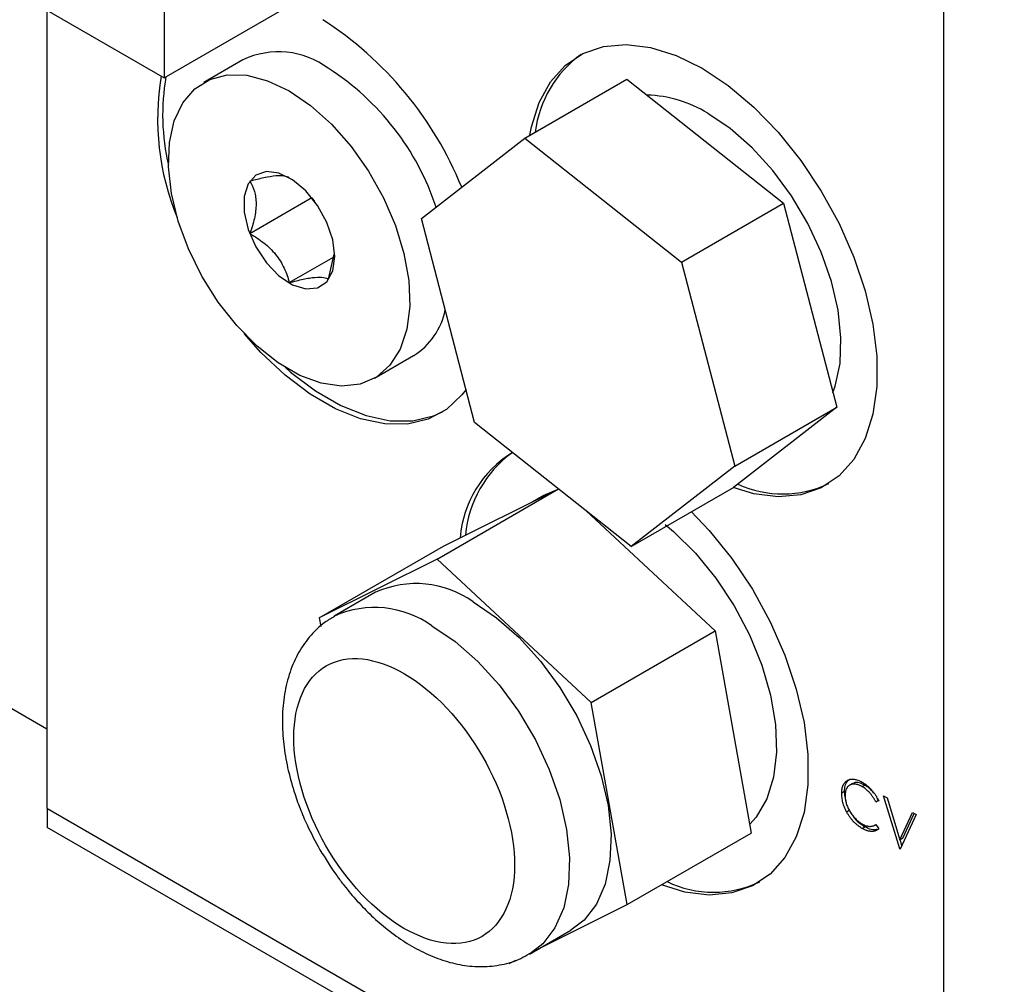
# Model space of a CAD drawing. Header units: inches. Extents: x 5 to 215, y 5 to 165.
# Tile 67 of 74: x 193.44 to 195.97, y 135.33 to 137.8. Entities that reach past the tile are written whole.
import ezdxf

# ---------------------------------------------------------------- set-up
doc = ezdxf.new("R2010")
doc.units = ezdxf.units.IN
doc.header["$LTSCALE"] = 20
doc.header["$MEASUREMENT"] = 0
doc.layers.add('TEXT', color=140, linetype='Continuous', lineweight=25)

msp = doc.modelspace()

# ---------------------------------------------------------------- linework, layer by layer
for p, q in [((195.8097, 138.5382), (195.8097, 134.4555)), ((193.8121, 138.2667), (193.8121, 137.6543)), ((193.2818, 137.9604), (193.8121, 137.6543)), ((193.8121, 137.6543), (194.3424, 137.9604)), ((193.5116, 137.8278), (193.5116, 135.9863)), ((193.5116, 137.8278), (193.5116, 135.7822)), ((194.0141, 137.7003), (193.9137, 137.6424)), ((194.7363, 137.4997), (194.9979, 137.6507)), ((194.9979, 137.6507), (195.3994, 137.3333)), ((194.4713, 137.294), (194.7363, 137.4997)), ((194.7363, 137.4997), (195.1377, 137.1822)), ((194.1907, 137.3463), (194.0321, 137.2548)), ((194.1907, 137.3467), (194.1907, 137.3463)), ((194.1907, 137.3463), (194.1978, 137.3375)), ((195.1377, 137.1822), (195.3994, 137.3333)), ((195.3994, 137.3333), (195.5358, 136.8102)), ((194.6078, 136.7709), (194.4713, 137.294)), ((194.1329, 137.1294), (194.2465, 137.195)), ((194.2337, 137.1384), (194.2482, 137.2026)), ((195.1377, 137.1822), (195.2742, 136.6591)), ((194.3511, 136.8846), (194.4515, 136.9425)), ((195.5358, 136.8102), (195.2708, 136.6045)), ((195.2742, 136.6591), (195.5358, 136.8102)), ((195.0092, 136.4535), (194.6078, 136.7709)), ((195.2742, 136.6591), (195.0092, 136.4535)), ((194.5115, 136.4208), (194.8231, 136.6006)), ((194.5276, 136.4541), (194.8227, 136.601)), ((195.0092, 136.4535), (195.2708, 136.6045)), ((194.7783, 136.5808), (194.7544, 136.567)), ((194.894, 136.5446), (195.2244, 136.2369)), ((192.6574, 136.4794), (193.5116, 135.9863)), ((194.2094, 136.2704), (194.5276, 136.4541)), ((194.5115, 136.4208), (194.2094, 136.2704)), ((194.9062, 136.0532), (194.5115, 136.4208)), ((194.3541, 136.3358), (194.248, 136.2746)), ((194.2094, 136.2704), (194.2133, 136.2484)), ((194.9062, 136.0532), (195.2244, 136.2369)), ((195.2244, 136.2369), (195.3169, 135.7189)), ((194.9987, 135.5353), (194.9062, 136.0532)), ((195.5758, 135.8455), (195.5687, 135.8414)), ((195.6004, 135.8378), (195.6075, 135.8419)), ((195.5556, 135.8249), (195.5485, 135.8208)), ((195.6429, 135.8027), (195.6394, 135.8083)), ((195.656, 135.8144), (195.6653, 135.809)), ((195.6972, 135.6781), (195.656, 135.8144)), ((195.6653, 135.809), (195.6978, 135.7016)), ((193.5116, 135.7822), (194.3837, 135.2787)), ((193.5123, 135.7818), (193.5123, 135.7332)), ((195.6358, 135.7987), (195.6429, 135.8027)), ((195.6435, 135.801), (195.6358, 135.7987)), ((195.5609, 135.7736), (195.568, 135.7777)), ((195.6978, 135.7016), (195.7303, 135.7715)), ((195.7396, 135.7661), (195.6984, 135.6774)), ((195.7049, 135.7057), (195.7344, 135.7692)), ((195.7303, 135.7715), (195.7396, 135.7661)), ((194.2959, 135.2808), (193.5123, 135.7332)), ((195.6011, 135.7307), (195.6081, 135.7348)), ((195.6318, 135.7384), (195.6359, 135.7408)), ((195.6358, 135.741), (195.6435, 135.7298)), ((194.9987, 135.5353), (195.3169, 135.7189)), ((195.6978, 135.7016), (195.7049, 135.7057)), ((195.6972, 135.6781), (195.6993, 135.6794)), ((195.6984, 135.6774), (195.6972, 135.6781)), ((195.7028, 135.6869), (195.6983, 135.7019)), ((194.7719, 135.4224), (194.9987, 135.5353)), ((194.748, 135.4086), (194.854, 135.4698)), ((194.6966, 135.3849), (194.7138, 135.3934))]:
    msp.add_line(p, q)
at = {"flags": 128}
for points in [[(194.749, 137.507), (194.7532, 137.5284), (194.773, 137.591), (194.8021, 137.644), (194.8399, 137.6862), (194.8855, 137.7167), (194.938, 137.7347), (194.9961, 137.7399), (195.0586, 137.7321), (195.124, 137.7116), (195.1909, 137.6788)], [(195.1909, 137.6788), (195.2579, 137.6343), (195.3233, 137.5793), (195.3858, 137.515), (195.4439, 137.4427), (195.4963, 137.3641), (195.542, 137.2809), (195.5798, 137.195), (195.6089, 137.1084), (195.6287, 137.0229), (195.6387, 136.9405), (195.6387, 136.863), (195.6287, 136.7922), (195.6089, 136.7295), (195.5798, 136.6765), (195.542, 136.6343), (195.4963, 136.6039), (195.4439, 136.5858), (195.3858, 136.5806), (195.3233, 136.5884), (195.2702, 136.6042)], [(194.1324, 137.6207), (194.1876, 137.5831), (194.2411, 137.5352), (194.2911, 137.4785), (194.3359, 137.415), (194.3743, 137.3466), (194.4048, 137.2755), (194.4266, 137.204), (194.439, 137.1345), (194.4415, 137.069), (194.434, 137.0099), (194.4169, 136.9589), (194.3906, 136.9176), (194.356, 136.8875), (194.3142, 136.8695), (194.2666, 136.8641), (194.2147, 136.8716), (194.1601, 136.8917), (194.1047, 136.9237), (194.0501, 136.9666), (193.9982, 137.0191), (193.9506, 137.0794), (193.9088, 137.1457), (193.8742, 137.2157), (193.8479, 137.2873), (193.8308, 137.3581), (193.8234, 137.4259), (193.8258, 137.4884), (193.8382, 137.5437), (193.86, 137.59), (193.8905, 137.6258), (193.9289, 137.65), (193.9737, 137.6617), (194.0237, 137.6607), (194.0772, 137.6469), (194.1324, 137.6207)], [(195.5261, 136.8474), (195.532, 136.8641), (195.5442, 136.9225), (195.5467, 136.988), (195.5393, 137.0587), (195.5223, 137.1325), (195.4962, 137.2074), (195.4617, 137.2811), (195.4199, 137.3516), (195.3718, 137.4168), (195.319, 137.4749), (195.2629, 137.5242), (195.2051, 137.5632)], [(194.2492, 137.196), (194.2441, 137.2388), (194.2289, 137.2838), (194.2053, 137.3269), (194.1751, 137.3644), (194.1411, 137.393), (194.1064, 137.41), (194.074, 137.414), (194.0468, 137.4047), (194.0271, 137.3828), (194.0169, 137.3503), (194.0169, 137.3101), (194.0271, 137.2657), (194.0468, 137.2212), (194.074, 137.1804), (194.1064, 137.1469), (194.1411, 137.1239), (194.1751, 137.1132), (194.2053, 137.1159), (194.2289, 137.1317), (194.2441, 137.1593), (194.2492, 137.196)], [(194.5857, 136.8556), (194.5748, 136.8414), (194.5354, 136.8045), (194.4886, 136.7795), (194.4355, 136.767), (194.3773, 136.7673), (194.3153, 136.7804), (194.2511, 136.806), (194.1862, 136.8435), (194.122, 136.892), (194.0601, 136.9504), (194.0171, 136.9986)], [(194.1222, 136.9123), (194.1361, 136.9002), (194.2003, 136.8517), (194.2653, 136.8142), (194.3295, 136.7886), (194.3914, 136.7755), (194.4496, 136.7752), (194.5027, 136.7876), (194.5256, 136.7979)], [(194.7783, 136.5808), (194.7837, 136.5837), (194.8116, 136.5954)], [(195.1631, 136.5428), (195.209, 136.4943), (195.2671, 136.422), (195.3196, 136.3434), (195.3652, 136.2602), (195.403, 136.1743), (195.4321, 136.0877), (195.4519, 136.0022), (195.4619, 135.9198), (195.4619, 135.8423), (195.4519, 135.7715), (195.4321, 135.7089), (195.403, 135.6558), (195.3652, 135.6136), (195.3196, 135.5832), (195.2671, 135.5652), (195.209, 135.56), (195.1465, 135.5677), (195.0866, 135.586)], [(195.0958, 136.5095), (195.1174, 136.4914), (195.1739, 136.4357), (195.2263, 136.3717), (195.2729, 136.3013), (195.3126, 136.2264), (195.344, 136.1493), (195.3664, 136.0721), (195.379, 135.9971), (195.3815, 135.9265), (195.3739, 135.8622), (195.3564, 135.8061), (195.3294, 135.7599), (195.3129, 135.7412)], [(194.604, 136.3111), (194.6638, 136.2707), (194.7218, 136.2198), (194.7765, 136.1597), (194.8262, 136.0922), (194.8694, 136.0193), (194.9051, 135.9431), (194.9321, 135.8657), (194.9497, 135.7893), (194.9573, 135.7162), (194.9547, 135.6485), (194.9421, 135.5881), (194.9197, 135.5368), (194.8883, 135.4959), (194.854, 135.4698)], [(194.498, 136.2499), (194.5577, 136.2095), (194.6158, 136.1585), (194.6704, 136.0985), (194.7201, 136.031), (194.7634, 135.9581), (194.799, 135.8818), (194.826, 135.8044), (194.8436, 135.7281), (194.8512, 135.655), (194.8487, 135.5873), (194.836, 135.5269), (194.8137, 135.4755), (194.7822, 135.4347), (194.7484, 135.4088)]]:
    msp.add_lwpolyline(points, dxfattribs=at)
for centre, radius, start, end in [((193.7159, 137.0237), 0.9275, 22.2036, 57.1781), ((194.1055, 137.5078), 0.2131, 53.3008, 115.3887), ((195.0505, 137.4797), 0.2896, 125.9283, 172.954), ((193.8709, 137.1126), 0.6718, 18.2646, 57.4076), ((194.4592, 137.5488), 0.6638, 170.4724, 202.3727), ((194.3787, 137.5598), 0.5704, 170.1943, 193.1289), ((195.0426, 137.3035), 0.3064, 57.9679, 88.6779), ((194.358, 137.0937), 0.1778, 301.7615, 348.9388), ((194.8514, 136.4534), 0.2817, 121.5755, 175.5265), ((194.8769, 136.4563), 0.2936, 126.114, 174.9051), ((195.3973, 136.8633), 0.2754, 245.2579, 295.4097), ((194.4575, 136.1058), 0.2523, 54.4834, 114.2062), ((194.3514, 136.0444), 0.2524, 54.4908, 114.1177), ((195.2201, 135.844), 0.2768, 244.4727, 295.3623)]:
    msp.add_arc(centre, radius, start, end)
for points, knots in [([(194.1329, 137.3981), (194.1296, 137.4), (194.1254, 137.4015), (194.117, 137.4028), (194.1139, 137.4031), (194.1067, 137.4032), (194.1027, 137.403), (194.0895, 137.4019), (194.0793, 137.4002), (194.0567, 137.3954), (194.0446, 137.3925), (194.0321, 137.3891)], [0, 0, 0, 0, 0.25, 0.25, 0.375, 0.375, 0.5, 0.5, 0.75, 0.75, 1, 1, 1, 1]), ([(194.0321, 137.3891), (194.0367, 137.3812), (194.0405, 137.3727), (194.0447, 137.3585), (194.0458, 137.3535), (194.0473, 137.3428), (194.0477, 137.3371), (194.0477, 137.3194), (194.0462, 137.3069), (194.0406, 137.2812), (194.0367, 137.2679), (194.0321, 137.2548)], [0, 0, 0, 0, 0.25, 0.25, 0.375, 0.375, 0.5, 0.5, 0.75, 0.75, 1, 1, 1, 1]), ([(194.0321, 137.2548), (194.0445, 137.2476), (194.0565, 137.2398), (194.0731, 137.2266), (194.0785, 137.222), (194.0886, 137.2121), (194.0935, 137.2068), (194.1067, 137.1904), (194.1138, 137.1787), (194.1253, 137.1543), (194.1295, 137.1419), (194.1329, 137.1294)], [0, 0, 0, 0, 0.25, 0.25, 0.375, 0.375, 0.5, 0.5, 0.75, 0.75, 1, 1, 1, 1]), ([(194.1329, 137.1294), (194.1453, 137.1327), (194.1572, 137.1357), (194.1739, 137.1392), (194.1792, 137.1402), (194.1894, 137.1419), (194.1943, 137.1425), (194.2075, 137.1437), (194.2146, 137.1436), (194.2261, 137.1419), (194.2303, 137.1403), (194.2337, 137.1384)], [0, 0, 0, 0, 0.25, 0.25, 0.375, 0.375, 0.5, 0.5, 0.75, 0.75, 1, 1, 1, 1]), ([(194.2491, 136.2735), (194.2408, 136.269), (194.216, 136.2556), (194.1834, 136.2223), (194.1524, 136.1768), (194.131, 136.1251), (194.1181, 136.0683), (194.1138, 136.0082), (194.1173, 135.9472), (194.1276, 135.8864), (194.1424, 135.8313), (194.1598, 135.7823), (194.1811, 135.7318), (194.1999, 135.6972), (194.2114, 135.6761)], [0, 0, 0, 0, 0.0482185, 0.1439035, 0.2338949, 0.3267244, 0.4212744, 0.5153059, 0.6066126, 0.6933463, 0.7802168, 0.8435039, 0.9048226, 1, 1, 1, 1]), ([(194.3443, 135.5364), (194.2726, 135.6032), (194.2126, 135.6951), (194.1423, 135.8887), (194.1349, 135.9825), (194.1788, 136.1228), (194.2284, 136.1635), (194.361, 136.1682), (194.4385, 136.132), (194.5102, 136.0652)], [0, 0, 0, 0, 0.25, 0.25, 0.5, 0.5, 0.75, 0.75, 1, 1, 1, 1]), ([(194.5102, 136.0652), (194.5819, 135.9984), (194.642, 135.9064), (194.7123, 135.7128), (194.7197, 135.619), (194.6757, 135.4788), (194.6261, 135.4381), (194.4936, 135.4334), (194.4161, 135.4696), (194.3443, 135.5364)], [0, 0, 0, 0, 0.25, 0.25, 0.5, 0.5, 0.75, 0.75, 1, 1, 1, 1]), ([(195.5485, 135.8208), (195.5486, 135.8228), (195.5487, 135.8268), (195.5494, 135.8322), (195.5505, 135.8371), (195.5522, 135.8415), (195.5543, 135.8454), (195.5569, 135.8488), (195.5599, 135.8516), (195.5634, 135.8539), (195.5673, 135.8557), (195.5714, 135.8567), (195.5757, 135.8571), (195.5803, 135.8569), (195.5851, 135.8559), (195.5902, 135.8543), (195.5955, 135.8521), (195.5991, 135.8501), (195.601, 135.8491)], [0, 0, 0, 0, 0.0645578, 0.1270135, 0.1879548, 0.2480139, 0.3077477, 0.3682345, 0.4294698, 0.4927434, 0.5562578, 0.6182168, 0.6796555, 0.7412455, 0.8034153, 0.8668155, 0.9323283, 1, 1, 1, 1]), ([(195.5556, 135.8249), (195.5559, 135.8302), (195.5566, 135.8408), (195.562, 135.8521), (195.5679, 135.8556), (195.5705, 135.8571)], [0, 0, 0, 0, 0.360366, 0.723015, 1, 1, 1, 1]), ([(195.6004, 135.8378), (195.5994, 135.8384), (195.5975, 135.8395), (195.5946, 135.8408), (195.5918, 135.842), (195.589, 135.8429), (195.5863, 135.8435), (195.5836, 135.844), (195.581, 135.8442), (195.5785, 135.8442), (195.576, 135.8439), (195.5737, 135.8435), (195.5715, 135.8428), (195.5695, 135.8419), (195.5676, 135.8407), (195.5658, 135.8394), (195.5643, 135.8378), (195.5628, 135.836), (195.5615, 135.8341), (195.5604, 135.8319), (195.5594, 135.8296), (195.5586, 135.827), (195.558, 135.8243), (195.5576, 135.8214), (195.5573, 135.8183), (195.5573, 135.8161), (195.5573, 135.815)], [0, 0, 0, 0, 0.043955, 0.087502, 0.130463, 0.172752, 0.215403, 0.25765, 0.300153, 0.343121, 0.385925, 0.427686, 0.468818, 0.509492, 0.549883, 0.58998, 0.630405, 0.670869, 0.711384, 0.751627, 0.791776, 0.832459, 0.873319, 0.914543, 0.956924, 1, 1, 1, 1]), ([(195.6075, 135.8419), (195.6027, 135.8441), (195.5932, 135.8486), (195.5821, 135.8491), (195.5776, 135.8457), (195.5763, 135.8446)], [0, 0, 0, 0, 0.408779, 0.819056, 1, 1, 1, 1]), ([(195.6358, 135.7987), (195.6353, 135.7997), (195.6342, 135.8018), (195.6324, 135.8049), (195.6306, 135.808), (195.6287, 135.8109), (195.6267, 135.8137), (195.6247, 135.8164), (195.6225, 135.8191), (195.6196, 135.8225), (195.6157, 135.8265), (195.6108, 135.8308), (195.6057, 135.8347), (195.6022, 135.8368), (195.6004, 135.8378)], [0, 0, 0, 0, 0.063163, 0.125475, 0.187121, 0.248294, 0.309295, 0.36985, 0.430973, 0.492456, 0.616148, 0.740844, 0.868183, 1, 1, 1, 1]), ([(195.601, 135.8491), (195.6021, 135.8484), (195.6043, 135.8471), (195.6076, 135.8449), (195.6108, 135.8426), (195.6139, 135.8401), (195.6169, 135.8375), (195.6198, 135.8347), (195.6227, 135.8318), (195.6255, 135.8287), (195.6282, 135.8256), (195.6307, 135.8223), (195.6332, 135.819), (195.6355, 135.8156), (195.6377, 135.812), (195.6397, 135.8084), (195.6417, 135.8048), (195.6429, 135.8023), (195.6435, 135.801)], [0, 0, 0, 0, 0.0685475, 0.1356829, 0.201215, 0.2656822, 0.3292668, 0.3923954, 0.4550698, 0.5171269, 0.57879, 0.6397399, 0.7001915, 0.7598062, 0.8196283, 0.8793548, 0.9395116, 1, 1, 1, 1]), ([(195.6312, 135.821), (195.6272, 135.8256), (195.6197, 135.8342), (195.6114, 135.8395), (195.6075, 135.8419)], [0, 0, 0, 0, 0.534395, 1, 1, 1, 1]), ([(195.5609, 135.7736), (195.5599, 135.7756), (195.5579, 135.7795), (195.5554, 135.7854), (195.5533, 135.7914), (195.5515, 135.7973), (195.5502, 135.8032), (195.5492, 135.8092), (195.5486, 135.8151), (195.5486, 135.8189), (195.5485, 135.8208)], [0, 0, 0, 0, 0.124329, 0.247156, 0.36878, 0.490734, 0.613614, 0.738958, 0.867311, 1, 1, 1, 1]), ([(195.5556, 135.8249), (195.5557, 135.8193), (195.5558, 135.8118), (195.5584, 135.8037), (195.559, 135.8016)], [0, 0, 0, 0, 0.7519034, 1, 1, 1, 1]), ([(195.5573, 135.815), (195.5573, 135.8133), (195.5574, 135.81), (195.558, 135.8049), (195.5589, 135.7998), (195.5603, 135.7946), (195.562, 135.7895), (195.5642, 135.7843), (195.5667, 135.7791), (195.5696, 135.7739), (195.5728, 135.7689), (195.5762, 135.7642), (195.5799, 135.7597), (195.5837, 135.7556), (195.5877, 135.7518), (195.592, 135.7483), (195.5964, 135.745), (195.5995, 135.7432), (195.601, 135.7423)], [0, 0, 0, 0, 0.064323, 0.12629, 0.186726, 0.246146, 0.305576, 0.365429, 0.426326, 0.48884, 0.551725, 0.613919, 0.675484, 0.737334, 0.800229, 0.864502, 0.931041, 1, 1, 1, 1]), ([(195.6011, 135.7307), (195.6, 135.7313), (195.5979, 135.7325), (195.5949, 135.7346), (195.5919, 135.7367), (195.589, 135.7389), (195.5862, 135.7412), (195.5835, 135.7436), (195.5808, 135.7461), (195.5783, 135.7488), (195.5758, 135.7515), (195.5734, 135.7543), (195.5711, 135.7573), (195.5689, 135.7603), (195.5668, 135.7635), (195.5647, 135.7668), (195.5627, 135.7701), (195.5615, 135.7724), (195.5609, 135.7736)], [0, 0, 0, 0, 0.069663, 0.13775, 0.203917, 0.26878, 0.332414, 0.394754, 0.45618, 0.516996, 0.577396, 0.637198, 0.696999, 0.756756, 0.816554, 0.876948, 0.938132, 1, 1, 1, 1]), ([(195.5772, 135.7632), (195.5777, 135.7623), (195.5818, 135.7558), (195.5925, 135.7452), (195.6027, 135.7384), (195.6081, 135.7348)], [0, 0, 0, 0, 0.064106, 0.50039, 1, 1, 1, 1]), ([(195.601, 135.7423), (195.6027, 135.7414), (195.6061, 135.7395), (195.611, 135.7376), (195.6157, 135.7364), (195.6202, 135.7358), (195.6244, 135.736), (195.6285, 135.7369), (195.6323, 135.7385), (195.6346, 135.7401), (195.6358, 135.741)], [0, 0, 0, 0, 0.128515, 0.252949, 0.374755, 0.49594, 0.617181, 0.740909, 0.867811, 1, 1, 1, 1]), ([(195.6435, 135.7298), (195.6428, 135.7293), (195.6416, 135.7282), (195.6396, 135.7267), (195.6375, 135.7255), (195.6353, 135.7245), (195.633, 135.7237), (195.6306, 135.7232), (195.628, 135.7229), (195.6253, 135.7228), (195.6226, 135.723), (195.6197, 135.7234), (195.6168, 135.724), (195.6138, 135.7248), (195.6108, 135.7259), (195.6076, 135.7273), (195.6044, 135.7289), (195.6022, 135.7301), (195.6011, 135.7307)], [0, 0, 0, 0, 0.061674, 0.123053, 0.183475, 0.243727, 0.304279, 0.364863, 0.425946, 0.487391, 0.54922, 0.611144, 0.673529, 0.736961, 0.800785, 0.866013, 0.932101, 1, 1, 1, 1]), ([(195.6396, 135.728), (195.6358, 135.7274), (195.6274, 135.7262), (195.6161, 135.7303), (195.6094, 135.7341), (195.6081, 135.7348)], [0, 0, 0, 0, 0.3966313, 0.886001, 1, 1, 1, 1]), ([(194.2114, 135.6761), (194.2252, 135.6536), (194.2447, 135.6219), (194.2775, 135.5786), (194.307, 135.5435), (194.3443, 135.5055), (194.3851, 135.4701), (194.4295, 135.4384), (194.4766, 135.4119), (194.5257, 135.3918), (194.5762, 135.3791), (194.6274, 135.3748), (194.6778, 135.3805), (194.7191, 135.3921), (194.7407, 135.4057), (194.748, 135.4103)], [0, 0, 0, 0, 0.104742, 0.147541, 0.218111, 0.290709, 0.368026, 0.448143, 0.530431, 0.614324, 0.699136, 0.78433, 0.869802, 0.956376, 1, 1, 1, 1])]:
    msp.add_open_spline(points, degree=3, knots=knots)
at = {"layer": 'TEXT'}
msp.add_circle((195.8097, 137.66), 4.6728, dxfattribs=at)

doc.saveas('drawing.dxf')
